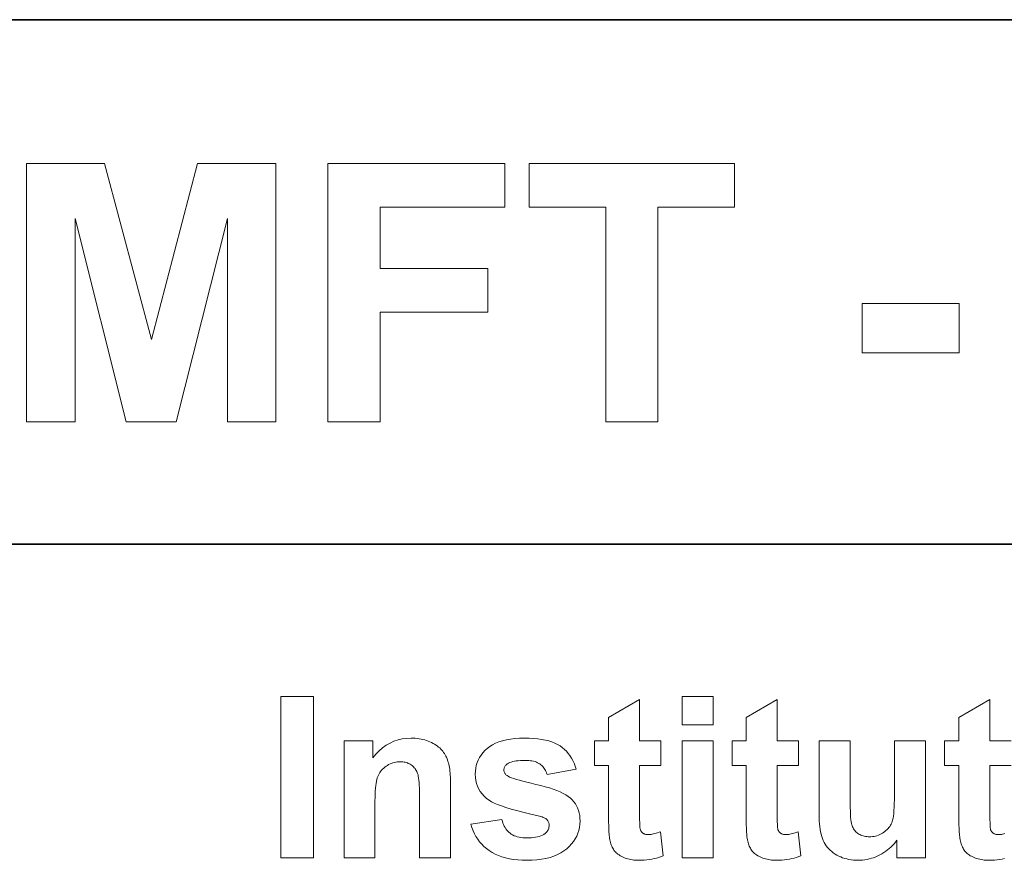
# Model space of a CAD drawing. Extents: x 10 to 410, y 10 to 287.
# Tile 7 of 23: x 302 to 317, y 32 to 45. Entities that reach past the tile are written whole.
import ezdxf

# ---------------------------------------------------------------- set-up
doc = ezdxf.new("R2010")
doc.units = 0

msp = doc.modelspace()

# ---------------------------------------------------------------- linework, layer by layer
at = {"color": 7, "lineweight": 35}
for p, q in [((269.909, 44.578), (410.225, 44.578)), ((269.483, 36.452), (410.225, 36.452))]:
    msp.add_line(p, q, dxfattribs=at)
at = {"color": 7, "lineweight": 13}
for points in [[(302.018, 38.348), (302.018, 42.348), (303.227, 42.348), (303.953, 39.62), (304.67, 42.348), (305.882, 42.348), (305.882, 38.348), (305.131, 38.348), (305.131, 41.497), (304.337, 38.348), (303.56, 38.348), (302.769, 41.497), (302.769, 38.348)], [(306.689, 38.348), (306.689, 42.348), (309.432, 42.348), (309.432, 41.671), (307.497, 41.671), (307.497, 40.725), (309.167, 40.725), (309.167, 40.048), (307.497, 40.048), (307.497, 38.348)], [(310.998, 38.348), (310.998, 41.671), (309.811, 41.671), (309.811, 42.348), (312.99, 42.348), (312.99, 41.671), (311.805, 41.671), (311.805, 38.348)], [(314.97, 39.415), (314.97, 40.182), (316.477, 40.182), (316.477, 39.415)], [(305.96, 31.593), (305.96, 34.093), (306.465, 34.093), (306.465, 31.593)], [(311.849, 33.404), (311.849, 33.022), (311.521, 33.022), (311.521, 32.293), (311.522, 32.25), (311.522, 32.211), (311.522, 32.176), (311.523, 32.145), (311.524, 32.117), (311.525, 32.093), (311.526, 32.073), (311.527, 32.056), (311.529, 32.043), (311.531, 32.034), (311.533, 32.027), (311.535, 32.02), (311.539, 32.013), (311.542, 32.007), (311.546, 32.001), (311.551, 31.995), (311.556, 31.989), (311.561, 31.984), (311.567, 31.979), (311.573, 31.974), (311.58, 31.969), (311.587, 31.965), (311.595, 31.962), (311.602, 31.958), (311.61, 31.956), (311.619, 31.954), (311.627, 31.952), (311.636, 31.951), (311.645, 31.95), (311.654, 31.95), (311.668, 31.95), (311.683, 31.952), (311.7, 31.954), (311.717, 31.957), (311.736, 31.961), (311.756, 31.966), (311.777, 31.972), (311.799, 31.979), (311.822, 31.987), (311.847, 31.996), (311.888, 31.624), (311.854, 31.611), (311.819, 31.598), (311.784, 31.588), (311.747, 31.578), (311.71, 31.57), (311.672, 31.564), (311.632, 31.559), (311.592, 31.555), (311.551, 31.553), (311.509, 31.552), (311.484, 31.553), (311.459, 31.554), (311.434, 31.556), (311.41, 31.559), (311.386, 31.563), (311.363, 31.568), (311.341, 31.574), (311.318, 31.58), (311.297, 31.588), (311.276, 31.596), (311.256, 31.605), (311.236, 31.614), (311.218, 31.624), (311.202, 31.635), (311.186, 31.646), (311.171, 31.657), (311.157, 31.669), (311.145, 31.682), (311.133, 31.695), (311.123, 31.709), (311.114, 31.723), (311.105, 31.738), (311.097, 31.754), (311.089, 31.772), (311.082, 31.79), (311.076, 31.809), (311.07, 31.829), (311.065, 31.85), (311.06, 31.872), (311.056, 31.895), (311.053, 31.914), (311.05, 31.935), (311.048, 31.961), (311.046, 31.989), (311.044, 32.021), (311.043, 32.057), (311.042, 32.096), (311.041, 32.138), (311.041, 32.184), (311.041, 32.233), (311.041, 33.022), (310.821, 33.022), (310.821, 33.404), (311.041, 33.404), (311.041, 33.764), (311.521, 34.044), (311.521, 33.404)], [(312.181, 33.65), (312.181, 34.093), (312.661, 34.093), (312.661, 33.65)], [(313.982, 33.404), (313.982, 33.022), (313.655, 33.022), (313.655, 32.293), (313.655, 32.25), (313.655, 32.211), (313.656, 32.176), (313.656, 32.145), (313.657, 32.117), (313.658, 32.093), (313.659, 32.073), (313.661, 32.056), (313.662, 32.043), (313.664, 32.034), (313.666, 32.027), (313.669, 32.02), (313.672, 32.013), (313.675, 32.007), (313.68, 32.001), (313.684, 31.995), (313.689, 31.989), (313.694, 31.984), (313.7, 31.979), (313.707, 31.974), (313.714, 31.969), (313.721, 31.965), (313.728, 31.962), (313.736, 31.958), (313.744, 31.956), (313.752, 31.954), (313.76, 31.952), (313.769, 31.951), (313.778, 31.95), (313.788, 31.95), (313.802, 31.95), (313.817, 31.952), (313.833, 31.954), (313.851, 31.957), (313.869, 31.961), (313.889, 31.966), (313.91, 31.972), (313.932, 31.979), (313.956, 31.987), (313.98, 31.996), (314.021, 31.624), (313.988, 31.611), (313.953, 31.598), (313.917, 31.588), (313.881, 31.578), (313.843, 31.57), (313.805, 31.564), (313.766, 31.559), (313.726, 31.555), (313.685, 31.553), (313.643, 31.552), (313.617, 31.553), (313.592, 31.554), (313.567, 31.556), (313.543, 31.559), (313.52, 31.563), (313.497, 31.568), (313.474, 31.574), (313.452, 31.58), (313.43, 31.588), (313.409, 31.596), (313.389, 31.605), (313.37, 31.614), (313.352, 31.624), (313.335, 31.635), (313.319, 31.646), (313.304, 31.657), (313.291, 31.669), (313.278, 31.682), (313.267, 31.695), (313.257, 31.709), (313.247, 31.723), (313.238, 31.738), (313.23, 31.754), (313.222, 31.772), (313.215, 31.79), (313.209, 31.809), (313.203, 31.829), (313.198, 31.85), (313.193, 31.872), (313.189, 31.895), (313.186, 31.914), (313.184, 31.935), (313.181, 31.961), (313.179, 31.989), (313.178, 32.021), (313.176, 32.057), (313.175, 32.096), (313.174, 32.138), (313.174, 32.184), (313.174, 32.233), (313.174, 33.022), (312.954, 33.022), (312.954, 33.404), (313.174, 33.404), (313.174, 33.764), (313.655, 34.044), (313.655, 33.404)], [(308.59, 31.593), (308.111, 31.593), (308.111, 32.518), (308.11, 32.574), (308.11, 32.627), (308.108, 32.675), (308.106, 32.719), (308.103, 32.759), (308.1, 32.795), (308.096, 32.827), (308.091, 32.854), (308.086, 32.878), (308.08, 32.897), (308.074, 32.914), (308.066, 32.93), (308.058, 32.945), (308.049, 32.96), (308.04, 32.974), (308.029, 32.987), (308.018, 32.999), (308.006, 33.01), (307.994, 33.021), (307.98, 33.031), (307.966, 33.04), (307.952, 33.048), (307.936, 33.055), (307.921, 33.062), (307.904, 33.067), (307.887, 33.071), (307.87, 33.074), (307.852, 33.077), (307.833, 33.078), (307.814, 33.079), (307.789, 33.078), (307.765, 33.076), (307.742, 33.073), (307.719, 33.068), (307.696, 33.062), (307.674, 33.054), (307.652, 33.045), (307.631, 33.035), (307.611, 33.023), (307.591, 33.011), (307.572, 32.996), (307.554, 32.981), (307.537, 32.966), (307.521, 32.949), (307.507, 32.931), (307.494, 32.913), (307.483, 32.893), (307.472, 32.873), (307.463, 32.852), (307.455, 32.83), (307.448, 32.805), (307.442, 32.777), (307.436, 32.745), (307.432, 32.709), (307.428, 32.669), (307.424, 32.626), (307.422, 32.579), (307.42, 32.527), (307.419, 32.472), (307.418, 32.414), (307.418, 31.593), (306.939, 31.593), (306.939, 33.404), (307.384, 33.404), (307.384, 33.138), (307.433, 33.197), (307.484, 33.249), (307.538, 33.295), (307.594, 33.335), (307.652, 33.369), (307.713, 33.396), (307.776, 33.418), (307.842, 33.433), (307.91, 33.442), (307.981, 33.445), (308.013, 33.445), (308.044, 33.443), (308.074, 33.44), (308.104, 33.436), (308.133, 33.431), (308.162, 33.425), (308.19, 33.417), (308.217, 33.409), (308.245, 33.399), (308.271, 33.388), (308.297, 33.377), (308.321, 33.364), (308.344, 33.351), (308.366, 33.338), (308.386, 33.323), (308.406, 33.308), (308.424, 33.293), (308.44, 33.277), (308.456, 33.26), (308.47, 33.242), (308.483, 33.224), (308.495, 33.206), (308.506, 33.187), (308.517, 33.168), (308.527, 33.148), (308.536, 33.127), (308.544, 33.107), (308.551, 33.085), (308.558, 33.063), (308.564, 33.041), (308.569, 33.018), (308.573, 32.992), (308.577, 32.965), (308.58, 32.936), (308.583, 32.904), (308.586, 32.871), (308.588, 32.836), (308.589, 32.799), (308.59, 32.76), (308.59, 32.719)], [(308.907, 32.11), (309.388, 32.183), (309.395, 32.156), (309.403, 32.13), (309.412, 32.106), (309.423, 32.082), (309.435, 32.06), (309.448, 32.04), (309.462, 32.021), (309.478, 32.003), (309.494, 31.986), (309.513, 31.971), (309.532, 31.957), (309.553, 31.945), (309.576, 31.934), (309.6, 31.925), (309.625, 31.917), (309.652, 31.91), (309.681, 31.905), (309.711, 31.902), (309.742, 31.899), (309.775, 31.899), (309.811, 31.899), (309.846, 31.901), (309.878, 31.905), (309.909, 31.91), (309.938, 31.916), (309.965, 31.923), (309.99, 31.932), (310.014, 31.942), (310.035, 31.954), (310.055, 31.967), (310.067, 31.977), (310.078, 31.987), (310.087, 31.998), (310.095, 32.01), (310.102, 32.023), (310.108, 32.036), (310.112, 32.05), (310.115, 32.064), (310.117, 32.079), (310.118, 32.095), (310.118, 32.106), (310.117, 32.116), (310.115, 32.126), (310.112, 32.135), (310.109, 32.145), (310.106, 32.154), (310.101, 32.162), (310.096, 32.17), (310.09, 32.178), (310.084, 32.185), (310.076, 32.192), (310.066, 32.199), (310.054, 32.205), (310.041, 32.212), (310.026, 32.218), (310.009, 32.224), (309.99, 32.23), (309.97, 32.236), (309.948, 32.242), (309.924, 32.248), (309.812, 32.274), (309.709, 32.299), (309.614, 32.323), (309.528, 32.347), (309.45, 32.371), (309.381, 32.394), (309.32, 32.416), (309.268, 32.439), (309.224, 32.461), (309.189, 32.482), (309.148, 32.512), (309.111, 32.545), (309.079, 32.58), (309.051, 32.617), (309.027, 32.657), (309.008, 32.699), (308.993, 32.743), (308.982, 32.79), (308.976, 32.838), (308.974, 32.889), (308.976, 32.936), (308.981, 32.981), (308.99, 33.024), (309.003, 33.066), (309.02, 33.106), (309.041, 33.145), (309.065, 33.182), (309.093, 33.218), (309.124, 33.252), (309.16, 33.285), (309.199, 33.316), (309.242, 33.343), (309.289, 33.367), (309.341, 33.388), (309.397, 33.405), (309.456, 33.42), (309.52, 33.431), (309.588, 33.439), (309.66, 33.444), (309.736, 33.445), (309.808, 33.444), (309.877, 33.441), (309.942, 33.434), (310.003, 33.426), (310.06, 33.415), (310.113, 33.402), (310.163, 33.386), (310.209, 33.368), (310.25, 33.347), (310.288, 33.324), (310.323, 33.299), (310.356, 33.271), (310.387, 33.241), (310.415, 33.209), (310.441, 33.174), (310.465, 33.137), (310.486, 33.098), (310.506, 33.056), (310.523, 33.012), (310.537, 32.966), (310.086, 32.883), (310.079, 32.903), (310.072, 32.923), (310.063, 32.942), (310.054, 32.959), (310.044, 32.976), (310.032, 32.992), (310.019, 33.006), (310.006, 33.02), (309.991, 33.033), (309.976, 33.045), (309.959, 33.055), (309.94, 33.065), (309.921, 33.073), (309.9, 33.081), (309.877, 33.087), (309.853, 33.092), (309.828, 33.096), (309.802, 33.099), (309.774, 33.1), (309.744, 33.101), (309.708, 33.1), (309.673, 33.099), (309.641, 33.096), (309.61, 33.092), (309.582, 33.088), (309.556, 33.082), (309.532, 33.075), (309.51, 33.067), (309.491, 33.058), (309.473, 33.048), (309.463, 33.04), (309.454, 33.032), (309.445, 33.024), (309.438, 33.014), (309.432, 33.005), (309.427, 32.995), (309.424, 32.985), (309.421, 32.974), (309.419, 32.963), (309.419, 32.951), (309.419, 32.941), (309.421, 32.931), (309.423, 32.922), (309.426, 32.912), (309.431, 32.904), (309.436, 32.895), (309.442, 32.887), (309.449, 32.879), (309.457, 32.871), (309.466, 32.864), (309.483, 32.854), (309.505, 32.843), (309.534, 32.832), (309.569, 32.819), (309.611, 32.806), (309.659, 32.792), (309.713, 32.778), (309.774, 32.762), (309.841, 32.746), (309.914, 32.729), (309.988, 32.711), (310.058, 32.693), (310.123, 32.673), (310.183, 32.653), (310.239, 32.632), (310.29, 32.611), (310.337, 32.588), (310.379, 32.565), (310.416, 32.541), (310.449, 32.516), (310.477, 32.489), (310.503, 32.461), (310.525, 32.43), (310.545, 32.398), (310.561, 32.363), (310.575, 32.326), (310.585, 32.288), (310.593, 32.247), (310.597, 32.204), (310.599, 32.16), (310.597, 32.11), (310.591, 32.063), (310.58, 32.016), (310.566, 31.972), (310.547, 31.928), (310.524, 31.886), (310.497, 31.845), (310.466, 31.806), (310.43, 31.768), (310.391, 31.732), (310.347, 31.698), (310.3, 31.667), (310.248, 31.64), (310.192, 31.617), (310.133, 31.597), (310.069, 31.581), (310.002, 31.569), (309.93, 31.56), (309.855, 31.554), (309.775, 31.552), (309.703, 31.554), (309.633, 31.558), (309.567, 31.566), (309.504, 31.576), (309.444, 31.59), (309.387, 31.607), (309.333, 31.626), (309.282, 31.649), (309.234, 31.674), (309.189, 31.703), (309.148, 31.734), (309.109, 31.767), (309.073, 31.802), (309.041, 31.84), (309.011, 31.879), (308.984, 31.921), (308.96, 31.965), (308.94, 32.011), (308.922, 32.06)], [(312.181, 31.593), (312.181, 33.404), (312.661, 33.404), (312.661, 31.593)], [(315.507, 31.593), (315.507, 31.865), (315.486, 31.836), (315.465, 31.809), (315.442, 31.783), (315.418, 31.758), (315.392, 31.735), (315.366, 31.713), (315.338, 31.692), (315.309, 31.672), (315.278, 31.653), (315.247, 31.636), (315.214, 31.62), (315.182, 31.606), (315.148, 31.593), (315.115, 31.583), (315.081, 31.573), (315.047, 31.566), (315.012, 31.56), (314.977, 31.556), (314.942, 31.553), (314.906, 31.552), (314.87, 31.553), (314.835, 31.556), (314.8, 31.56), (314.767, 31.565), (314.733, 31.573), (314.701, 31.581), (314.669, 31.592), (314.639, 31.604), (314.608, 31.617), (314.579, 31.633), (314.551, 31.649), (314.524, 31.667), (314.499, 31.687), (314.476, 31.707), (314.454, 31.729), (314.434, 31.752), (314.415, 31.777), (314.398, 31.802), (314.383, 31.829), (314.369, 31.858), (314.357, 31.888), (314.346, 31.92), (314.336, 31.955), (314.328, 31.991), (314.321, 32.03), (314.315, 32.072), (314.31, 32.115), (314.307, 32.161), (314.305, 32.208), (314.305, 32.258), (314.305, 33.404), (314.784, 33.404), (314.784, 32.572), (314.784, 32.499), (314.785, 32.431), (314.786, 32.37), (314.788, 32.314), (314.79, 32.264), (314.793, 32.22), (314.797, 32.182), (314.801, 32.15), (314.805, 32.124), (314.81, 32.104), (314.816, 32.087), (314.822, 32.071), (314.83, 32.056), (314.838, 32.041), (314.847, 32.027), (314.857, 32.014), (314.868, 32.001), (314.88, 31.989), (314.893, 31.978), (314.906, 31.968), (314.921, 31.958), (314.936, 31.95), (314.952, 31.942), (314.968, 31.936), (314.986, 31.93), (315.004, 31.925), (315.023, 31.922), (315.042, 31.919), (315.063, 31.918), (315.084, 31.917), (315.108, 31.918), (315.132, 31.92), (315.155, 31.923), (315.178, 31.928), (315.2, 31.934), (315.222, 31.942), (315.243, 31.95), (315.264, 31.961), (315.284, 31.972), (315.304, 31.985), (315.323, 31.999), (315.34, 32.013), (315.357, 32.028), (315.372, 32.044), (315.386, 32.06), (315.398, 32.077), (315.41, 32.095), (315.42, 32.113), (315.429, 32.132), (315.437, 32.152), (315.444, 32.175), (315.45, 32.203), (315.455, 32.238), (315.46, 32.278), (315.464, 32.324), (315.467, 32.376), (315.469, 32.433), (315.471, 32.497), (315.472, 32.566), (315.473, 32.64), (315.473, 33.404), (315.952, 33.404), (315.952, 31.593)]]:
    msp.add_lwpolyline(points, close=True, dxfattribs=at)
for points in [[(317.177, 31.578), (317.14, 31.57), (317.101, 31.564), (317.062, 31.559), (317.022, 31.555), (316.981, 31.553), (316.939, 31.552), (316.914, 31.553), (316.888, 31.554), (316.864, 31.556), (316.84, 31.559), (316.816, 31.563), (316.793, 31.568), (316.77, 31.574), (316.748, 31.58), (316.727, 31.588), (316.706, 31.596), (316.685, 31.605), (316.666, 31.614), (316.648, 31.624), (316.631, 31.635), (316.615, 31.646), (316.601, 31.657), (316.587, 31.669), (316.575, 31.682), (316.563, 31.695), (316.553, 31.709), (316.544, 31.723), (316.535, 31.738), (316.526, 31.754), (316.519, 31.772), (316.512, 31.79), (316.505, 31.809), (316.5, 31.829), (316.494, 31.85), (316.49, 31.872), (316.486, 31.895), (316.483, 31.914), (316.48, 31.935), (316.478, 31.961), (316.476, 31.989), (316.474, 32.021), (316.473, 32.057), (316.472, 32.096), (316.471, 32.138), (316.47, 32.184), (316.47, 32.233), (316.47, 33.022), (316.25, 33.022), (316.25, 33.404), (316.47, 33.404), (316.47, 33.764), (316.951, 34.044), (316.951, 33.404), (317.279, 33.404)], [(317.279, 33.022), (316.951, 33.022), (316.951, 32.293), (316.951, 32.25), (316.952, 32.211), (316.952, 32.176), (316.953, 32.145), (316.953, 32.117), (316.955, 32.093), (316.956, 32.073), (316.957, 32.056), (316.959, 32.043), (316.961, 32.034), (316.963, 32.027), (316.965, 32.02), (316.968, 32.013), (316.972, 32.007), (316.976, 32.001), (316.98, 31.995), (316.985, 31.989), (316.991, 31.984), (316.997, 31.979), (317.003, 31.974), (317.01, 31.969), (317.017, 31.965), (317.024, 31.962), (317.032, 31.958), (317.04, 31.956), (317.048, 31.954), (317.057, 31.952), (317.066, 31.951), (317.075, 31.95), (317.084, 31.95), (317.098, 31.95), (317.113, 31.952), (317.129, 31.954), (317.147, 31.957), (317.166, 31.961), (317.185, 31.966)]]:
    msp.add_lwpolyline(points, dxfattribs=at)

doc.saveas('drawing.dxf')
